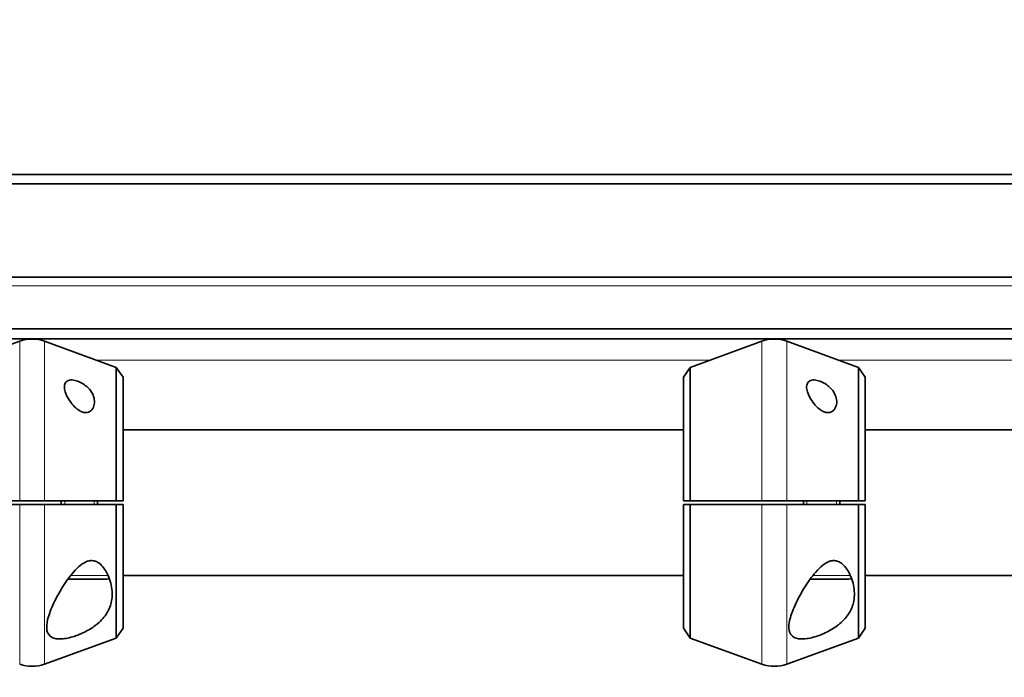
# Model space of a CAD drawing. Header units: millimetres. Extents: x 0 to 7128, y 0 to 5040.
# Tile 13 of 215: x 943 to 1079, y 465 to 556. Entities that reach past the tile are written whole.
import ezdxf

# ---------------------------------------------------------------- set-up
doc = ezdxf.new("R2010")
doc.units = ezdxf.units.MM
doc.header["$LTSCALE"] = 12
for name, color, linetype, lineweight, true_color in [('Filettatura(ISO)', 3, 'Continuous', 9, 0x00ff00), ('Quote(ISO)', 7, 'Continuous', 25, 0x80ff00), ('Spigoli tangenti visibili(ISO)', 7, 'Continuous', 15, 0x00803f)]:
    doc.layers.add(name, color=color, linetype=linetype, lineweight=lineweight, true_color=true_color)
doc.layers.add('Spigoli visibili(ISO)', color=7, linetype='Continuous', lineweight=35)
doc.styles.add('Corrente-BSI', font='arial.ttf')
doc.dimstyles.new('DEFAULT-ISO', dxfattribs={"dimscale": 12, "dimtxt": 3.5, "dimasz": 2.5, "dimexe": 1, "dimexo": 1, "dimgap": 0.762, "dimtad": 1, "dimtoh": 1, "dimrnd": 1e-08, "dimtxsty": 'Corrente-BSI', "dimcen": 0.09, "dimdle": 10, "dimclrd": 7, "dimclre": 7, "dimclrt": 7, "dimazin": 2, "dimtfac": 0.571429, "dimtmove": 0, "dimatfit": 3, "dimfxl": 1, "dimtolj": 1, "dimlwd": 5, "dimlwe": 5, "dimarcsym": 0})

# ---------------------------------------------------------------- blocks, each defined once
blk = doc.blocks.new('*D36')
at = {"layer": 'Defpoints', "color": 0, "linetype": 'Continuous', "transparency": 16777216}
for p in [(765.93, 644.2), (2265.93, 432.2), (765.93, 420.2)]:
    blk.add_point(p, dxfattribs=at)
at = {"layer": 'Quote(ISO)', "color": 7, "linetype": 'Continuous', "lineweight": 5, "transparency": 16777216}
for p, q in [((765.93, 432.2), (765.93, 656.2)), ((2265.93, 444.2), (2265.93, 656.2)), ((2235.93, 644.2), (795.93, 644.2))]:
    blk.add_line(p, q, dxfattribs=at)
at = {"layer": 'Quote(ISO)', "color": 7, "linetype": 'Continuous', "transparency": 16777216}
for points in [[(795.93, 649.2), (795.93, 639.2), (765.93, 644.2)], [(2235.93, 649.2), (2235.93, 639.2), (2265.93, 644.2)]]:
    blk.add_solid(points, dxfattribs=at)
at = {"layer": 'Quote(ISO)', "color": 7, "linetype": 'Continuous', "lineweight": 9, "transparency": 16777216, "insert": (1455.26, 696.23), "char_height": 42, "attachment_point": 1, "style": 'Corrente-BSI'}
blk.add_mtext('\\A1;1500', dxfattribs=at)
blk = doc.blocks.new('*D37')
at = {"layer": 'Defpoints', "color": 0, "linetype": 'Continuous', "transparency": 16777216}
for p in [(693.93, 729.58), (693.93, 501.7), (2337.93, 501.7)]:
    blk.add_point(p, dxfattribs=at)
at = {"layer": 'Quote(ISO)', "color": 7, "linetype": 'Continuous', "lineweight": 5, "transparency": 16777216}
for p, q in [((693.93, 513.7), (693.93, 741.58)), ((2337.93, 513.7), (2337.93, 741.58)), ((2307.93, 729.58), (723.93, 729.58))]:
    blk.add_line(p, q, dxfattribs=at)
at = {"layer": 'Quote(ISO)', "color": 7, "linetype": 'Continuous', "transparency": 16777216}
for points in [[(723.93, 734.58), (723.93, 724.58), (693.93, 729.58)], [(2307.93, 734.58), (2307.93, 724.58), (2337.93, 729.58)]]:
    blk.add_solid(points, dxfattribs=at)
at = {"layer": 'Quote(ISO)', "color": 7, "linetype": 'Continuous', "lineweight": 9, "transparency": 16777216, "insert": (1144.34, 782.16), "char_height": 42, "attachment_point": 1, "style": 'Corrente-BSI'}
blk.add_mtext('\\A1;\\fArial|b0|i0;1644 - Max Sheet/Coil Room', dxfattribs=at)

msp = doc.modelspace()

# ---------------------------------------------------------------- linework, layer by layer
at = {"layer": 'Filettatura(ISO)'}
for p, q in [((949.404, 489.447), (949.404, 488.947)), ((953.447, 488.947), (953.447, 489.447)), ((1051.404, 489.447), (1051.404, 488.947)), ((1055.447, 488.947), (1055.447, 489.447))]:
    msp.add_line(p, q, dxfattribs=at)
at = {"layer": 'Spigoli tangenti visibili(ISO)'}
for p, q in [((2355.926, 519.026), (675.926, 519.026)), ((943.216, 489.447), (943.216, 511.396)), ((946.636, 489.447), (946.636, 511.396)), ((1045.216, 489.447), (1045.216, 511.396)), ((1048.636, 489.447), (1048.636, 511.396)), ((1038.106, 508.808), (953.745, 508.808)), ((1140.106, 508.808), (1055.745, 508.808)), ((943.216, 466.999), (943.216, 488.947)), ((946.636, 466.999), (946.636, 488.947)), ((1045.216, 466.999), (1045.216, 488.947)), ((1048.636, 466.999), (1048.636, 488.947)), ((950.235, 479.197), (955.361, 479.197)), ((1052.235, 479.197), (1057.361, 479.197))]:
    msp.add_line(p, q, dxfattribs=at)
at = {"layer": 'Spigoli visibili(ISO)'}
for p, q in [((2423.926, 534.352), (607.926, 534.352)), ((2423.926, 533.056), (607.926, 533.056)), ((675.926, 520.197), (2355.926, 520.197)), ((2353.926, 513.126), (677.926, 513.126)), ((2337.926, 511.712), (693.926, 511.712)), ((933.365, 507.81), (943.216, 511.396)), ((956.486, 507.81), (946.636, 511.396)), ((1035.365, 507.81), (1045.216, 511.396)), ((1058.486, 507.81), (1048.636, 511.396)), ((956.486, 489.447), (956.486, 507.81)), ((957.426, 506.468), (956.486, 507.81)), ((1034.426, 506.468), (1035.365, 507.81)), ((1035.365, 507.81), (1035.365, 489.447)), ((1058.486, 489.447), (1058.486, 507.81)), ((1059.426, 506.468), (1058.486, 507.81)), ((957.426, 506.468), (957.426, 489.447)), ((1034.426, 489.447), (1034.426, 506.468)), ((1059.426, 506.468), (1059.426, 489.447)), ((1034.426, 499.197), (957.426, 499.197)), ((1136.426, 499.197), (1059.426, 499.197)), ((943.216, 489.447), (946.636, 489.447)), ((946.636, 488.947), (943.216, 488.947)), ((948.926, 488.947), (948.926, 489.447)), ((953.926, 488.947), (953.926, 489.447)), ((956.486, 489.447), (957.426, 489.447)), ((957.426, 488.947), (956.486, 488.947)), ((956.486, 470.584), (956.486, 488.947)), ((957.426, 488.947), (957.426, 471.926)), ((1034.426, 489.447), (1035.365, 489.447)), ((1035.365, 488.947), (1034.426, 488.947)), ((1034.426, 471.926), (1034.426, 488.947)), ((1035.365, 488.947), (1035.365, 470.584)), ((1045.216, 489.447), (1048.636, 489.447)), ((1048.636, 488.947), (1045.216, 488.947)), ((1050.926, 488.947), (1050.926, 489.447)), ((1055.926, 488.947), (1055.926, 489.447)), ((1058.486, 489.447), (1059.426, 489.447)), ((1059.426, 488.947), (1058.486, 488.947)), ((1058.486, 470.584), (1058.486, 488.947)), ((1059.426, 488.947), (1059.426, 471.926)), ((1034.426, 479.197), (957.426, 479.197)), ((1136.426, 479.197), (1059.426, 479.197)), ((955.176, 478.697), (949.856, 478.697)), ((1057.176, 478.697), (1051.856, 478.697)), ((957.426, 471.926), (956.486, 470.584)), ((1034.426, 471.926), (1035.365, 470.584)), ((1059.426, 471.926), (1058.486, 470.584)), ((956.486, 470.584), (946.636, 466.999)), ((1035.365, 470.584), (1045.216, 466.999)), ((1058.486, 470.584), (1048.636, 466.999))]:
    msp.add_line(p, q, dxfattribs=at)
for centre, radius, start, end in [((944.926, 506.697), 5, 70, 110), ((1046.926, 506.697), 5, 70, 110), ((955.176, 479.197), 0.5, 270, 312.44414), ((1057.176, 479.197), 0.5, 270, 312.44414), ((944.926, 471.697), 5, 250, 290), ((1046.926, 471.697), 5, 250, 290)]:
    msp.add_arc(centre, radius, start, end, dxfattribs=at)
for points, knots in [([(950.998, 505.97), (951.252, 505.895), (951.519, 505.779), (952.013, 505.496), (952.241, 505.329), (952.684, 504.94), (952.91, 504.677), (953.253, 504.129), (953.369, 503.843), (953.495, 503.305), (953.513, 503.009), (953.417, 502.445), (953.306, 502.179), (953.009, 501.837), (952.848, 501.714), (952.555, 501.614), (952.449, 501.593), (952.227, 501.585), (952.111, 501.597), (951.84, 501.657), (951.686, 501.717), (951.388, 501.872), (951.245, 501.967), (950.835, 502.285), (950.591, 502.541), (950.159, 503.071), (949.946, 503.395), (949.609, 504.04), (949.486, 504.36), (949.364, 504.883), (949.34, 505.133), (949.413, 505.569), (949.51, 505.756), (949.809, 505.987), (950.003, 506.058), (950.468, 506.087), (950.739, 506.047), (950.998, 505.97)], [0, 0, 0, 0, 0.0810331, 0.0810331, 0.1620661, 0.1620661, 0.2726089, 0.2726089, 0.3831517, 0.3831517, 0.4971754, 0.4971754, 0.6111992, 0.6111992, 0.6843633, 0.6843633, 0.7209453, 0.7209453, 0.7575274, 0.7575274, 0.8076588, 0.8076588, 0.8577902, 0.8577902, 0.9580531, 0.9580531, 1.076256, 1.076256, 1.194459, 1.194459, 1.2946831, 1.2946831, 1.3949073, 1.3949073, 1.4775324, 1.4775324, 1.5601574, 1.5601574, 1.5601574, 1.5601574]), ([(1052.998, 505.97), (1053.252, 505.895), (1053.519, 505.779), (1054.013, 505.496), (1054.241, 505.329), (1054.684, 504.94), (1054.91, 504.677), (1055.253, 504.129), (1055.369, 503.843), (1055.495, 503.305), (1055.513, 503.009), (1055.417, 502.445), (1055.306, 502.179), (1055.009, 501.837), (1054.848, 501.714), (1054.555, 501.614), (1054.449, 501.593), (1054.227, 501.585), (1054.111, 501.597), (1053.84, 501.657), (1053.686, 501.717), (1053.388, 501.872), (1053.245, 501.967), (1052.835, 502.285), (1052.591, 502.541), (1052.159, 503.071), (1051.946, 503.395), (1051.609, 504.04), (1051.486, 504.36), (1051.364, 504.883), (1051.34, 505.133), (1051.413, 505.569), (1051.51, 505.756), (1051.809, 505.987), (1052.003, 506.058), (1052.468, 506.087), (1052.739, 506.047), (1052.998, 505.97)], [0, 0, 0, 0, 0.0810331, 0.0810331, 0.1620661, 0.1620661, 0.2726089, 0.2726089, 0.3831517, 0.3831517, 0.4971754, 0.4971754, 0.6111992, 0.6111992, 0.6843633, 0.6843633, 0.7209453, 0.7209453, 0.7575274, 0.7575274, 0.8076588, 0.8076588, 0.8577902, 0.8577902, 0.9580531, 0.9580531, 1.076256, 1.076256, 1.194459, 1.194459, 1.2946831, 1.2946831, 1.3949073, 1.3949073, 1.4775324, 1.4775324, 1.5601574, 1.5601574, 1.5601574, 1.5601574]), ([(950.681, 470.808), (950.107, 470.623), (949.5, 470.49), (948.438, 470.427), (947.984, 470.501), (947.28, 470.868), (947.053, 471.208), (946.882, 472.076), (946.937, 472.605), (947.219, 473.805), (947.518, 474.594), (948.293, 476.224), (948.766, 477.063), (949.71, 478.524), (950.248, 479.272), (951.136, 480.222), (951.443, 480.508), (951.934, 480.855), (952.103, 480.957), (952.459, 481.121), (952.646, 481.184), (953.041, 481.242), (953.246, 481.236), (953.629, 481.148), (953.809, 481.068), (954.441, 480.686), (954.841, 480.164), (955.475, 479.055), (955.729, 478.309), (955.968, 476.83), (955.946, 476.096), (955.668, 474.91), (955.436, 474.351), (954.734, 473.308), (954.264, 472.822), (953.333, 472.089), (952.841, 471.771), (951.781, 471.217), (951.214, 470.981), (950.681, 470.808)], [0, 0, 0, 0, 0.1832497, 0.1832497, 0.3664995, 0.3664995, 0.5839853, 0.5839853, 0.8014712, 0.8014712, 1.0856729, 1.0856729, 1.3698745, 1.3698745, 1.6301332, 1.6301332, 1.7602625, 1.7602625, 1.8253271, 1.8253271, 1.8903918, 1.8903918, 1.9515842, 1.9515842, 2.0127765, 2.0127765, 2.2083595, 2.2083595, 2.4815171, 2.4815171, 2.7546748, 2.7546748, 2.9771542, 2.9771542, 3.1996335, 3.1996335, 3.3698741, 3.3698741, 3.5401146, 3.5401146, 3.5401146, 3.5401146]), ([(1052.681, 470.808), (1052.107, 470.623), (1051.5, 470.49), (1050.438, 470.427), (1049.984, 470.501), (1049.28, 470.868), (1049.053, 471.208), (1048.882, 472.076), (1048.937, 472.605), (1049.219, 473.805), (1049.518, 474.594), (1050.293, 476.224), (1050.766, 477.063), (1051.71, 478.524), (1052.248, 479.272), (1053.136, 480.222), (1053.443, 480.508), (1053.934, 480.855), (1054.103, 480.957), (1054.459, 481.121), (1054.646, 481.184), (1055.041, 481.242), (1055.246, 481.236), (1055.629, 481.148), (1055.809, 481.068), (1056.441, 480.686), (1056.841, 480.164), (1057.475, 479.055), (1057.729, 478.309), (1057.968, 476.83), (1057.946, 476.096), (1057.668, 474.91), (1057.436, 474.351), (1056.734, 473.308), (1056.264, 472.822), (1055.333, 472.089), (1054.841, 471.771), (1053.781, 471.217), (1053.214, 470.981), (1052.681, 470.808)], [0, 0, 0, 0, 0.1832497, 0.1832497, 0.3664995, 0.3664995, 0.5839853, 0.5839853, 0.8014712, 0.8014712, 1.0856729, 1.0856729, 1.3698745, 1.3698745, 1.6301332, 1.6301332, 1.7602625, 1.7602625, 1.8253271, 1.8253271, 1.8903918, 1.8903918, 1.9515842, 1.9515842, 2.0127765, 2.0127765, 2.2083595, 2.2083595, 2.4815171, 2.4815171, 2.7546748, 2.7546748, 2.9771542, 2.9771542, 3.1996335, 3.1996335, 3.3698741, 3.3698741, 3.5401146, 3.5401146, 3.5401146, 3.5401146])]:
    msp.add_open_spline(points, degree=3, knots=knots, dxfattribs=at)
for points in [[(933.365, 489.447), (937.858, 489.447), (943.216, 489.447)], [(943.216, 488.947), (937.858, 488.947), (933.365, 488.947)], [(946.636, 489.447), (951.994, 489.447), (956.486, 489.447)], [(956.486, 488.947), (951.994, 488.947), (946.636, 488.947)], [(1035.365, 489.447), (1039.858, 489.447), (1045.216, 489.447)], [(1045.216, 488.947), (1039.858, 488.947), (1035.365, 488.947)], [(1048.636, 489.447), (1053.994, 489.447), (1058.486, 489.447)], [(1058.486, 488.947), (1053.994, 488.947), (1048.636, 488.947)]]:
    msp.add_rational_spline(points, [1, 1.00388159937, 1], degree=2, dxfattribs=at)

# ---------------------------------------------------------------- dimensions: what is measured, and where the dimension line sits
at = {"layer": 'Quote(ISO)', "color": 7, "linetype": 'Continuous', "lineweight": 9}
dim = msp.add_linear_dim(base=(693.926, 729.583), p1=(2337.926, 501.697), p2=(693.926, 501.697), angle=180, text='\\fArial|b0|i0;<> - Max Sheet/Coil Room', dimstyle='DEFAULT-ISO', override={"dimgap": 0.762, "dimtoh": 0, "dimdec": 2, "dimtol": 0, "dimlim": 0, "dimtp": 0, "dimtm": 0, "dimtdec": 2, "dimtofl": 0, "dimatfit": 1}, dxfattribs=at)
dim.commit()
dim.dimension.update_dxf_attribs({"geometry": '*D37', "text_midpoint": (1515.926, 729.583), "dimtype": 160})
dim = msp.add_linear_dim(base=(765.926, 644.197), p1=(2265.926, 432.197), p2=(765.926, 420.197), angle=180, dimstyle='DEFAULT-ISO', override={"dimgap": 0.762, "dimtoh": 0, "dimdec": 2, "dimtol": 0, "dimlim": 0, "dimtp": 0, "dimtm": 0, "dimtdec": 2, "dimtofl": 0, "dimatfit": 1}, dxfattribs=at)
dim.commit()
dim.dimension.update_dxf_attribs({"geometry": '*D36', "text_midpoint": (1515.926, 644.197), "dimtype": 160})

doc.saveas('drawing.dxf')
